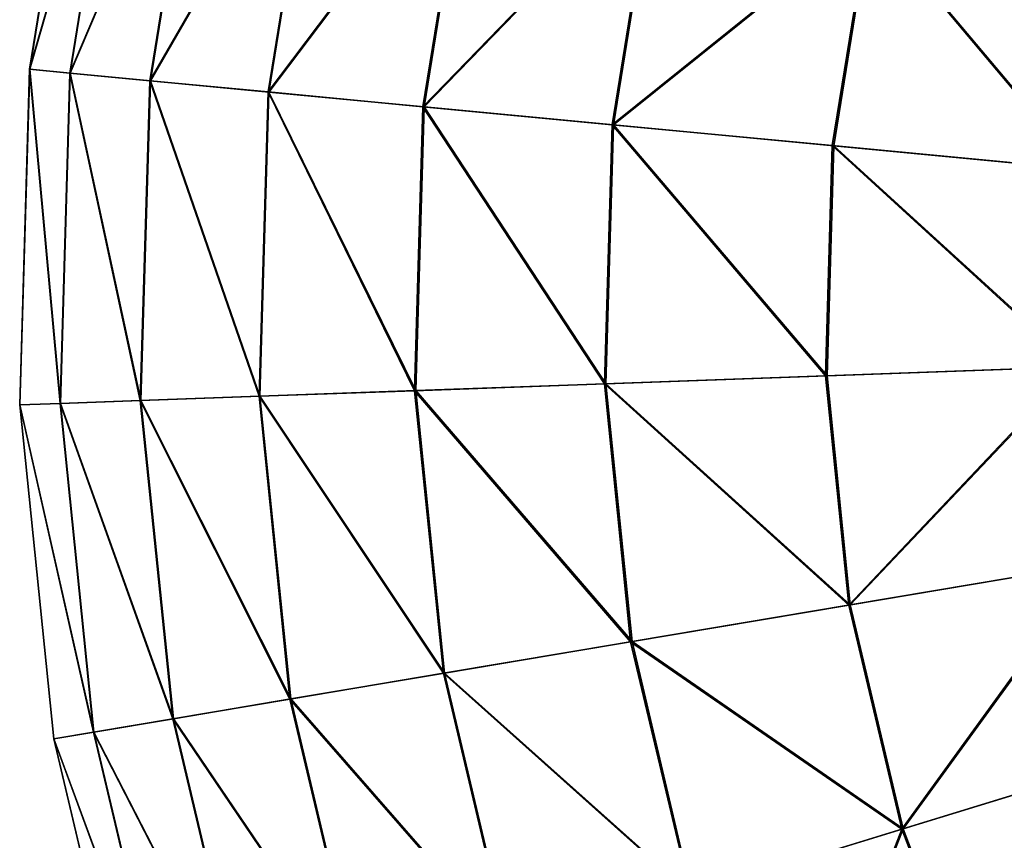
# Model space of a CAD drawing. Header units: millimetres. Extents: x 64 to 3333, y 103 to 3347.
# Tile 81 of 256: x 64 to 83, y 2005 to 2021. Entities that reach past the tile are written whole.
import ezdxf

# ---------------------------------------------------------------- set-up
doc = ezdxf.new("R2010")
doc.units = ezdxf.units.MM
doc.header["$LTSCALE"] = 25.4
doc.layers.get('0').update_dxf_attribs({"true_color": 0xff5454})

# ---------------------------------------------------------------- blocks, each defined once
blk = doc.blocks.new('SPIDER-6785-9743.STL')
at = {"color": 7, "true_color": 0xffffff}
mesh = blk.add_polyface(dxfattribs=at)
corners = [(65.37, 2025.924, 64.909), (64.368, 2019.744, 58.885), (64.37, 2019.744, 64.909), (65.368, 2025.925, 58.885)]
mesh.append_faces([[corners[k] for k in face] for face in [(0, 1, 2), (1, 0, 3)]], dxfattribs={"vtx0": -1, "color": 7})
mesh = blk.add_polyface(dxfattribs=at)
corners = [(64.368, 2019.744, 58.885), (66.101, 2025.756, 52.908), (65.117, 2019.673, 52.908), (65.368, 2025.925, 58.885)]
mesh.append_faces([[corners[k] for k in face] for face in [(0, 1, 2), (1, 0, 3)]], dxfattribs={"vtx0": -1, "color": 7})
mesh = blk.add_polyface(dxfattribs=at)
corners = [(66.108, 2025.755, 70.885), (64.37, 2019.744, 64.909), (65.124, 2019.672, 70.885), (65.37, 2025.924, 64.909)]
mesh.append_faces([[corners[k] for k in face] for face in [(0, 1, 2), (1, 0, 3)]], dxfattribs={"vtx0": -1, "color": 7})
mesh = blk.add_polyface(dxfattribs=at)
corners = [(65.117, 2019.673, 52.908), (67.559, 2025.421, 47.072), (66.606, 2019.531, 47.072), (66.101, 2025.756, 52.908)]
mesh.append_faces([[corners[k] for k in face] for face in [(0, 1, 2), (1, 0, 3)]], dxfattribs={"vtx0": -1, "color": 7})
mesh = blk.add_polyface(dxfattribs=at)
corners = [(67.571, 2025.419, 76.72), (65.124, 2019.672, 70.885), (66.619, 2019.53, 76.72), (66.108, 2025.755, 70.885)]
mesh.append_faces([[corners[k] for k in face] for face in [(0, 1, 2), (1, 0, 3)]], dxfattribs={"vtx0": -1, "color": 7})
mesh = blk.add_polyface(dxfattribs=at)
corners = [(66.606, 2019.531, 47.072), (69.719, 2024.925, 41.47), (68.812, 2019.321, 41.47), (67.559, 2025.421, 47.072)]
mesh.append_faces([[corners[k] for k in face] for face in [(0, 1, 2), (1, 0, 3)]], dxfattribs={"vtx0": -1, "color": 7})
mesh = blk.add_polyface(dxfattribs=at)
corners = [(69.735, 2024.921, 82.32), (66.619, 2019.53, 76.72), (68.829, 2019.319, 82.32), (67.571, 2025.419, 76.72)]
mesh.append_faces([[corners[k] for k in face] for face in [(0, 1, 2), (1, 0, 3)]], dxfattribs={"vtx0": -1, "color": 7})
mesh = blk.add_polyface(dxfattribs=at)
corners = [(68.812, 2019.321, 41.47), (72.546, 2024.276, 36.191), (71.7, 2019.046, 36.191), (69.719, 2024.925, 41.47)]
mesh.append_faces([[corners[k] for k in face] for face in [(0, 1, 2), (1, 0, 3)]], dxfattribs={"vtx0": -1, "color": 7})
mesh = blk.add_polyface(dxfattribs=at)
corners = [(72.567, 2024.271, 87.597), (68.829, 2019.319, 82.32), (71.721, 2019.044, 87.597), (69.735, 2024.921, 82.32)]
mesh.append_faces([[corners[k] for k in face] for face in [(0, 1, 2), (1, 0, 3)]], dxfattribs={"vtx0": -1, "color": 7})
mesh = blk.add_polyface(dxfattribs=at)
corners = [(71.7, 2019.046, 36.191), (75.996, 2023.483, 31.316), (75.224, 2018.711, 31.316), (72.546, 2024.276, 36.191)]
mesh.append_faces([[corners[k] for k in face] for face in [(0, 1, 2), (1, 0, 3)]], dxfattribs={"vtx0": -1, "color": 7})
mesh = blk.add_polyface(dxfattribs=at)
corners = [(76.021, 2023.477, 92.469), (71.721, 2019.044, 87.597), (75.249, 2018.708, 92.469), (72.567, 2024.271, 87.597)]
mesh.append_faces([[corners[k] for k in face] for face in [(0, 1, 2), (1, 0, 3)]], dxfattribs={"vtx0": -1, "color": 7})
mesh = blk.add_polyface(dxfattribs=at)
corners = [(75.224, 2018.711, 31.316), (80.014, 2022.56, 26.924), (79.328, 2018.32, 26.924), (75.996, 2023.483, 31.316)]
mesh.append_faces([[corners[k] for k in face] for face in [(0, 1, 2), (1, 0, 3)]], dxfattribs={"vtx0": -1, "color": 7})
mesh = blk.add_polyface(dxfattribs=at)
corners = [(80.042, 2022.553, 96.858), (75.249, 2018.708, 92.469), (79.357, 2018.317, 96.858), (76.021, 2023.477, 92.469)]
mesh.append_faces([[corners[k] for k in face] for face in [(0, 1, 2), (1, 0, 3)]], dxfattribs={"vtx0": -1, "color": 7})
mesh = blk.add_polyface(dxfattribs=at)
corners = [(80.014, 2022.56, 26.924), (83.948, 2017.88, 23.083), (79.328, 2018.32, 26.924), (84.537, 2021.521, 23.083)]
mesh.append_faces([[corners[k] for k in face] for face in [(0, 1, 2), (1, 0, 3)]], dxfattribs={"vtx0": -1, "color": 7})
mesh = blk.add_polyface(dxfattribs=at)
corners = [(83.98, 2017.877, 100.694), (80.042, 2022.553, 96.858), (79.357, 2018.317, 96.858), (84.569, 2021.513, 100.694)]
mesh.append_faces([[corners[k] for k in face] for face in [(0, 1, 2), (1, 0, 3)]], dxfattribs={"vtx0": -1, "color": 7})
mesh = blk.add_polyface(dxfattribs=at)
corners = [(64.186, 2013.486, 64.909), (64.368, 2019.744, 58.885), (64.183, 2013.486, 58.885), (64.37, 2019.744, 64.909)]
mesh.append_faces([[corners[k] for k in face] for face in [(0, 1, 2), (1, 0, 3)]], dxfattribs={"vtx0": -1, "color": 7})
mesh = blk.add_polyface(dxfattribs=at)
corners = [(64.368, 2019.744, 58.885), (64.935, 2013.513, 52.908), (64.183, 2013.486, 58.885), (65.117, 2019.673, 52.908)]
mesh.append_faces([[corners[k] for k in face] for face in [(0, 1, 2), (1, 0, 3)]], dxfattribs={"vtx0": -1, "color": 7})
mesh = blk.add_polyface(dxfattribs=at)
corners = [(64.943, 2013.513, 70.885), (64.37, 2019.744, 64.909), (64.186, 2013.486, 64.909), (65.124, 2019.672, 70.885)]
mesh.append_faces([[corners[k] for k in face] for face in [(0, 1, 2), (1, 0, 3)]], dxfattribs={"vtx0": -1, "color": 7})
mesh = blk.add_polyface(dxfattribs=at)
corners = [(65.117, 2019.673, 52.908), (66.431, 2013.567, 47.072), (64.935, 2013.513, 52.908), (66.606, 2019.531, 47.072)]
mesh.append_faces([[corners[k] for k in face] for face in [(0, 1, 2), (1, 0, 3)]], dxfattribs={"vtx0": -1, "color": 7})
mesh = blk.add_polyface(dxfattribs=at)
corners = [(66.443, 2013.567, 76.72), (65.124, 2019.672, 70.885), (64.943, 2013.513, 70.885), (66.619, 2019.53, 76.72)]
mesh.append_faces([[corners[k] for k in face] for face in [(0, 1, 2), (1, 0, 3)]], dxfattribs={"vtx0": -1, "color": 7})
mesh = blk.add_polyface(dxfattribs=at)
corners = [(66.606, 2019.531, 47.072), (68.645, 2013.646, 41.47), (66.431, 2013.567, 47.072), (68.812, 2019.321, 41.47)]
mesh.append_faces([[corners[k] for k in face] for face in [(0, 1, 2), (1, 0, 3)]], dxfattribs={"vtx0": -1, "color": 7})
mesh = blk.add_polyface(dxfattribs=at)
corners = [(68.662, 2013.647, 82.32), (66.619, 2019.53, 76.72), (66.443, 2013.567, 76.72), (68.829, 2019.319, 82.32)]
mesh.append_faces([[corners[k] for k in face] for face in [(0, 1, 2), (1, 0, 3)]], dxfattribs={"vtx0": -1, "color": 7})
mesh = blk.add_polyface(dxfattribs=at)
corners = [(68.812, 2019.321, 41.47), (71.544, 2013.751, 36.191), (68.645, 2013.646, 41.47), (71.7, 2019.046, 36.191)]
mesh.append_faces([[corners[k] for k in face] for face in [(0, 1, 2), (1, 0, 3)]], dxfattribs={"vtx0": -1, "color": 7})
mesh = blk.add_polyface(dxfattribs=at)
corners = [(71.565, 2013.752, 87.597), (68.829, 2019.319, 82.32), (68.662, 2013.647, 82.32), (71.721, 2019.044, 87.597)]
mesh.append_faces([[corners[k] for k in face] for face in [(0, 1, 2), (1, 0, 3)]], dxfattribs={"vtx0": -1, "color": 7})
mesh = blk.add_polyface(dxfattribs=at)
corners = [(71.7, 2019.046, 36.191), (75.081, 2013.878, 31.316), (71.544, 2013.751, 36.191), (75.224, 2018.711, 31.316)]
mesh.append_faces([[corners[k] for k in face] for face in [(0, 1, 2), (1, 0, 3)]], dxfattribs={"vtx0": -1, "color": 7})
mesh = blk.add_polyface(dxfattribs=at)
corners = [(75.107, 2013.879, 92.469), (71.721, 2019.044, 87.597), (71.565, 2013.752, 87.597), (75.249, 2018.708, 92.469)]
mesh.append_faces([[corners[k] for k in face] for face in [(0, 1, 2), (1, 0, 3)]], dxfattribs={"vtx0": -1, "color": 7})
mesh = blk.add_polyface(dxfattribs=at)
corners = [(75.224, 2018.711, 31.316), (79.201, 2014.026, 26.924), (75.081, 2013.878, 31.316), (79.328, 2018.32, 26.924)]
mesh.append_faces([[corners[k] for k in face] for face in [(0, 1, 2), (1, 0, 3)]], dxfattribs={"vtx0": -1, "color": 7})
mesh = blk.add_polyface(dxfattribs=at)
corners = [(79.231, 2014.027, 96.858), (75.249, 2018.708, 92.469), (75.107, 2013.879, 92.469), (79.357, 2018.317, 96.858)]
mesh.append_faces([[corners[k] for k in face] for face in [(0, 1, 2), (1, 0, 3)]], dxfattribs={"vtx0": -1, "color": 7})
mesh = blk.add_polyface(dxfattribs=at)
corners = [(79.328, 2018.32, 26.924), (83.84, 2014.193, 23.083), (79.201, 2014.026, 26.924), (83.948, 2017.88, 23.083)]
mesh.append_faces([[corners[k] for k in face] for face in [(0, 1, 2), (1, 0, 3)]], dxfattribs={"vtx0": -1, "color": 7})
mesh = blk.add_polyface(dxfattribs=at)
corners = [(83.872, 2014.194, 100.694), (79.357, 2018.317, 96.858), (79.231, 2014.027, 96.858), (83.98, 2017.877, 100.694)]
mesh.append_faces([[corners[k] for k in face] for face in [(0, 1, 2), (1, 0, 3)]], dxfattribs={"vtx0": -1, "color": 7})
mesh = blk.add_polyface(dxfattribs=at)
corners = [(83.84, 2014.193, 23.083), (79.636, 2009.753, 26.924), (79.201, 2014.026, 26.924), (84.213, 2010.524, 23.083)]
mesh.append_faces([[corners[k] for k in face] for face in [(0, 1, 2), (1, 0, 3)]], dxfattribs={"vtx0": -1, "color": 7})
mesh = blk.add_polyface(dxfattribs=at)
corners = [(79.665, 2009.758, 96.858), (83.872, 2014.194, 100.694), (79.231, 2014.027, 96.858), (84.245, 2010.53, 100.694)]
mesh.append_faces([[corners[k] for k in face] for face in [(0, 1, 2), (1, 0, 3)]], dxfattribs={"vtx0": -1, "color": 7})
mesh = blk.add_polyface(dxfattribs=at)
corners = [(75.081, 2013.878, 31.316), (79.636, 2009.753, 26.924), (75.571, 2009.068, 31.316), (79.201, 2014.026, 26.924)]
mesh.append_faces([[corners[k] for k in face] for face in [(0, 1, 2), (1, 0, 3)]], dxfattribs={"vtx0": -1, "color": 7})
mesh = blk.add_polyface(dxfattribs=at)
corners = [(79.665, 2009.758, 96.858), (75.107, 2013.879, 92.469), (75.596, 2009.073, 92.469), (79.231, 2014.027, 96.858)]
mesh.append_faces([[corners[k] for k in face] for face in [(0, 1, 2), (1, 0, 3)]], dxfattribs={"vtx0": -1, "color": 7})
mesh = blk.add_polyface(dxfattribs=at)
corners = [(71.544, 2013.751, 36.191), (75.571, 2009.068, 31.316), (72.08, 2008.481, 36.191), (75.081, 2013.878, 31.316)]
mesh.append_faces([[corners[k] for k in face] for face in [(0, 1, 2), (1, 0, 3)]], dxfattribs={"vtx0": -1, "color": 7})
mesh = blk.add_polyface(dxfattribs=at)
corners = [(75.596, 2009.073, 92.469), (71.565, 2013.752, 87.597), (72.101, 2008.484, 87.597), (75.107, 2013.879, 92.469)]
mesh.append_faces([[corners[k] for k in face] for face in [(0, 1, 2), (1, 0, 3)]], dxfattribs={"vtx0": -1, "color": 7})
mesh = blk.add_polyface(dxfattribs=at)
corners = [(66.431, 2013.567, 47.072), (69.22, 2007.999, 41.47), (67.035, 2007.631, 47.072), (68.645, 2013.646, 41.47)]
mesh.append_faces([[corners[k] for k in face] for face in [(0, 1, 2), (1, 0, 3)]], dxfattribs={"vtx0": -1, "color": 7})
mesh = blk.add_polyface(dxfattribs=at)
corners = [(69.237, 2008.002, 82.32), (66.443, 2013.567, 76.72), (67.047, 2007.633, 76.72), (68.662, 2013.647, 82.32)]
mesh.append_faces([[corners[k] for k in face] for face in [(0, 1, 2), (1, 0, 3)]], dxfattribs={"vtx0": -1, "color": 7})
mesh = blk.add_polyface(dxfattribs=at)
corners = [(68.645, 2013.646, 41.47), (72.08, 2008.481, 36.191), (69.22, 2007.999, 41.47), (71.544, 2013.751, 36.191)]
mesh.append_faces([[corners[k] for k in face] for face in [(0, 1, 2), (1, 0, 3)]], dxfattribs={"vtx0": -1, "color": 7})
mesh = blk.add_polyface(dxfattribs=at)
corners = [(72.101, 2008.484, 87.597), (68.662, 2013.647, 82.32), (69.237, 2008.002, 82.32), (71.565, 2013.752, 87.597)]
mesh.append_faces([[corners[k] for k in face] for face in [(0, 1, 2), (1, 0, 3)]], dxfattribs={"vtx0": -1, "color": 7})
mesh = blk.add_polyface(dxfattribs=at)
corners = [(64.183, 2013.486, 58.885), (65.559, 2007.382, 52.908), (64.817, 2007.257, 58.885), (64.935, 2013.513, 52.908)]
mesh.append_faces([[corners[k] for k in face] for face in [(0, 1, 2), (1, 0, 3)]], dxfattribs={"vtx0": -1, "color": 7})
mesh = blk.add_polyface(dxfattribs=at)
corners = [(64.82, 2007.258, 64.909), (64.183, 2013.486, 58.885), (64.817, 2007.257, 58.885), (64.186, 2013.486, 64.909)]
mesh.append_faces([[corners[k] for k in face] for face in [(0, 1, 2), (1, 0, 3)]], dxfattribs={"vtx0": -1, "color": 7})
mesh = blk.add_polyface(dxfattribs=at)
corners = [(65.567, 2007.383, 70.885), (64.186, 2013.486, 64.909), (64.82, 2007.258, 64.909), (64.943, 2013.513, 70.885)]
mesh.append_faces([[corners[k] for k in face] for face in [(0, 1, 2), (1, 0, 3)]], dxfattribs={"vtx0": -1, "color": 7})
mesh = blk.add_polyface(dxfattribs=at)
corners = [(64.935, 2013.513, 52.908), (67.035, 2007.631, 47.072), (65.559, 2007.382, 52.908), (66.431, 2013.567, 47.072)]
mesh.append_faces([[corners[k] for k in face] for face in [(0, 1, 2), (1, 0, 3)]], dxfattribs={"vtx0": -1, "color": 7})
mesh = blk.add_polyface(dxfattribs=at)
corners = [(67.047, 2007.633, 76.72), (64.943, 2013.513, 70.885), (65.567, 2007.383, 70.885), (66.443, 2013.567, 76.72)]
mesh.append_faces([[corners[k] for k in face] for face in [(0, 1, 2), (1, 0, 3)]], dxfattribs={"vtx0": -1, "color": 7})
mesh = blk.add_polyface(dxfattribs=at)
corners = [(84.213, 2010.524, 23.083), (80.625, 2005.573, 26.924), (79.636, 2009.753, 26.924), (85.062, 2006.935, 23.083)]
mesh.append_faces([[corners[k] for k in face] for face in [(0, 1, 2), (1, 0, 3)]], dxfattribs={"vtx0": -1, "color": 7})
mesh = blk.add_polyface(dxfattribs=at)
corners = [(80.653, 2005.582, 96.858), (84.245, 2010.53, 100.694), (79.665, 2009.758, 96.858), (85.093, 2006.945, 100.694)]
mesh.append_faces([[corners[k] for k in face] for face in [(0, 1, 2), (1, 0, 3)]], dxfattribs={"vtx0": -1, "color": 7})
mesh = blk.add_polyface(dxfattribs=at)
corners = [(75.571, 2009.068, 31.316), (80.625, 2005.573, 26.924), (76.684, 2004.364, 31.316), (79.636, 2009.753, 26.924)]
mesh.append_faces([[corners[k] for k in face] for face in [(0, 1, 2), (1, 0, 3)]], dxfattribs={"vtx0": -1, "color": 7})
mesh = blk.add_polyface(dxfattribs=at)
corners = [(80.653, 2005.582, 96.858), (75.596, 2009.073, 92.469), (76.708, 2004.371, 92.469), (79.665, 2009.758, 96.858)]
mesh.append_faces([[corners[k] for k in face] for face in [(0, 1, 2), (1, 0, 3)]], dxfattribs={"vtx0": -1, "color": 7})
mesh = blk.add_polyface(dxfattribs=at)
corners = [(72.08, 2008.481, 36.191), (76.684, 2004.364, 31.316), (73.3, 2003.325, 36.191), (75.571, 2009.068, 31.316)]
mesh.append_faces([[corners[k] for k in face] for face in [(0, 1, 2), (1, 0, 3)]], dxfattribs={"vtx0": -1, "color": 7})
mesh = blk.add_polyface(dxfattribs=at)
corners = [(76.708, 2004.371, 92.469), (72.101, 2008.484, 87.597), (73.32, 2003.332, 87.597), (75.596, 2009.073, 92.469)]
mesh.append_faces([[corners[k] for k in face] for face in [(0, 1, 2), (1, 0, 3)]], dxfattribs={"vtx0": -1, "color": 7})
mesh = blk.add_polyface(dxfattribs=at)
corners = [(69.22, 2007.999, 41.47), (73.3, 2003.325, 36.191), (70.527, 2002.474, 41.47), (72.08, 2008.481, 36.191)]
mesh.append_faces([[corners[k] for k in face] for face in [(0, 1, 2), (1, 0, 3)]], dxfattribs={"vtx0": -1, "color": 7})
mesh = blk.add_polyface(dxfattribs=at)
corners = [(73.32, 2003.332, 87.597), (69.237, 2008.002, 82.32), (70.543, 2002.479, 82.32), (72.101, 2008.484, 87.597)]
mesh.append_faces([[corners[k] for k in face] for face in [(0, 1, 2), (1, 0, 3)]], dxfattribs={"vtx0": -1, "color": 7})
mesh = blk.add_polyface(dxfattribs=at)
corners = [(67.035, 2007.631, 47.072), (70.527, 2002.474, 41.47), (68.408, 2001.824, 47.072), (69.22, 2007.999, 41.47)]
mesh.append_faces([[corners[k] for k in face] for face in [(0, 1, 2), (1, 0, 3)]], dxfattribs={"vtx0": -1, "color": 7})
mesh = blk.add_polyface(dxfattribs=at)
corners = [(70.543, 2002.479, 82.32), (67.047, 2007.633, 76.72), (68.42, 2001.828, 76.72), (69.237, 2008.002, 82.32)]
mesh.append_faces([[corners[k] for k in face] for face in [(0, 1, 2), (1, 0, 3)]], dxfattribs={"vtx0": -1, "color": 7})
mesh = blk.add_polyface(dxfattribs=at)
corners = [(65.559, 2007.382, 52.908), (68.408, 2001.824, 47.072), (66.978, 2001.385, 52.908), (67.035, 2007.631, 47.072)]
mesh.append_faces([[corners[k] for k in face] for face in [(0, 1, 2), (1, 0, 3)]], dxfattribs={"vtx0": -1, "color": 7})
mesh = blk.add_polyface(dxfattribs=at)
corners = [(68.42, 2001.828, 76.72), (65.567, 2007.383, 70.885), (66.985, 2001.387, 70.885), (67.047, 2007.633, 76.72)]
mesh.append_faces([[corners[k] for k in face] for face in [(0, 1, 2), (1, 0, 3)]], dxfattribs={"vtx0": -1, "color": 7})
mesh = blk.add_polyface(dxfattribs=at)
corners = [(64.817, 2007.257, 58.885), (66.978, 2001.385, 52.908), (66.259, 2001.164, 58.885), (65.559, 2007.382, 52.908)]
mesh.append_faces([[corners[k] for k in face] for face in [(0, 1, 2), (1, 0, 3)]], dxfattribs={"vtx0": -1, "color": 7})
mesh = blk.add_polyface(dxfattribs=at)
corners = [(66.985, 2001.387, 70.885), (64.82, 2007.258, 64.909), (66.261, 2001.165, 64.909), (65.567, 2007.383, 70.885)]
mesh.append_faces([[corners[k] for k in face] for face in [(0, 1, 2), (1, 0, 3)]], dxfattribs={"vtx0": -1, "color": 7})
mesh = blk.add_polyface(dxfattribs=at)
corners = [(66.261, 2001.165, 64.909), (64.817, 2007.257, 58.885), (66.259, 2001.164, 58.885), (64.82, 2007.258, 64.909)]
mesh.append_faces([[corners[k] for k in face] for face in [(0, 1, 2), (1, 0, 3)]], dxfattribs={"vtx0": -1, "color": 7})
mesh = blk.add_polyface(dxfattribs=at)
corners = [(85.062, 2006.935, 23.083), (82.151, 2001.558, 26.924), (80.625, 2005.573, 26.924), (86.372, 2003.488, 23.083)]
mesh.append_faces([[corners[k] for k in face] for face in [(0, 1, 2), (1, 0, 3)]], dxfattribs={"vtx0": -1, "color": 7})
mesh = blk.add_polyface(dxfattribs=at)
corners = [(82.178, 2001.571, 96.858), (85.093, 2006.945, 100.694), (80.653, 2005.582, 96.858), (86.402, 2003.501, 100.694)]
mesh.append_faces([[corners[k] for k in face] for face in [(0, 1, 2), (1, 0, 3)]], dxfattribs={"vtx0": -1, "color": 7})
mesh = blk.add_polyface(dxfattribs=at)
corners = [(80.625, 2005.573, 26.924), (78.401, 1999.845, 31.316), (76.684, 2004.364, 31.316), (82.151, 2001.558, 26.924)]
mesh.append_faces([[corners[k] for k in face] for face in [(0, 1, 2), (1, 0, 3)]], dxfattribs={"vtx0": -1, "color": 7})
mesh = blk.add_polyface(dxfattribs=at)
corners = [(78.425, 1999.855, 92.469), (80.653, 2005.582, 96.858), (76.708, 2004.371, 92.469), (82.178, 2001.571, 96.858)]
mesh.append_faces([[corners[k] for k in face] for face in [(0, 1, 2), (1, 0, 3)]], dxfattribs={"vtx0": -1, "color": 7})

msp = doc.modelspace()

# ---------------------------------------------------------------- block references
at = {"color": 250, "true_color": 0x262626}
msp.add_blockref('SPIDER-6785-9743.STL', (0, 0), dxfattribs=at)

doc.saveas('drawing.dxf')
